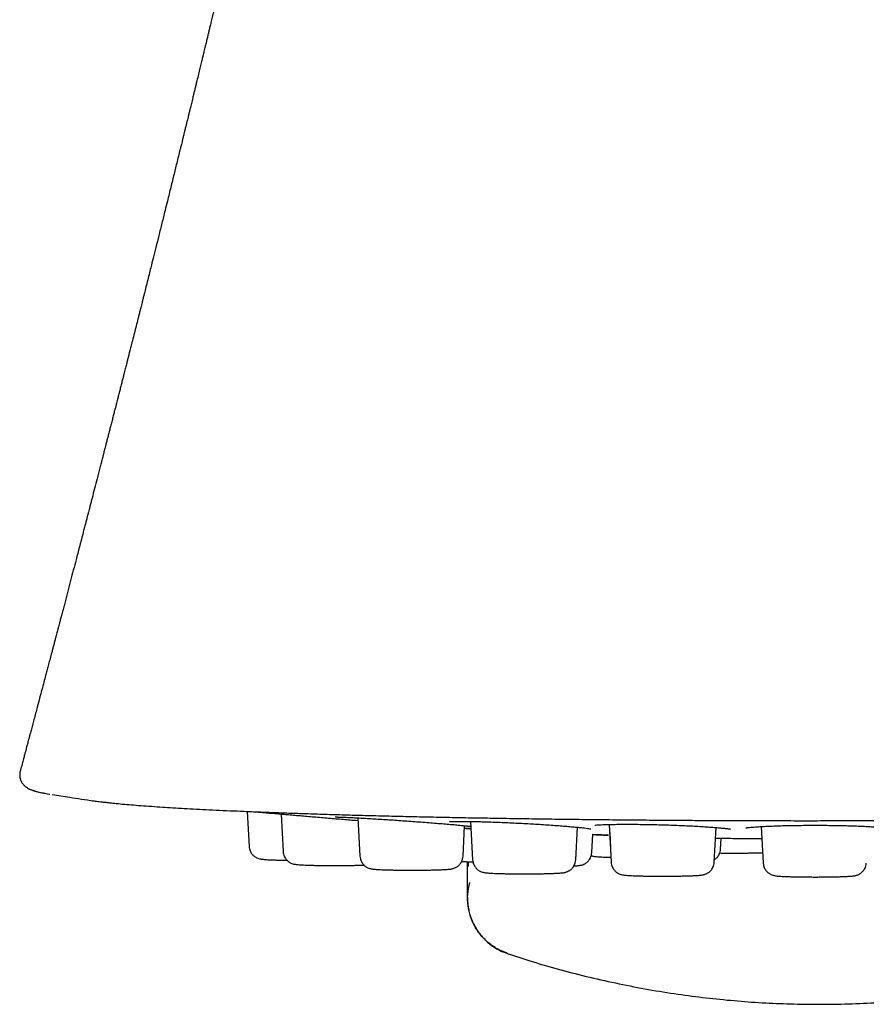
# Model space of a CAD drawing. Header units: millimetres. Extents: x 8 to 738, y 5 to 761.
# Tile 4 of 77: x 432 to 452, y 229 to 251. Entities that reach past the tile are written whole.
import ezdxf

# ---------------------------------------------------------------- set-up
doc = ezdxf.new("R2010")
doc.units = ezdxf.units.MM

msp = doc.modelspace()

# ---------------------------------------------------------------- linework, layer by layer
at = {"color": 7, "linetype": 'Continuous', "lineweight": 30}
for p, q in [((432.504, 233.857), (432.504, 233.857)), ((434.116, 233.196), (434.13, 233.194)), ((437.608, 232.953), (437.649, 232.168)), ((438.372, 232.894), (438.416, 232.05)), ((440.098, 232.808), (440.143, 231.946)), ((440.041, 232.753), (440.101, 232.748)), ((442.46, 231.946), (442.496, 232.632)), ((442.631, 232.727), (442.676, 231.863)), ((444.993, 231.863), (445.032, 232.597)), ((445.746, 232.66), (445.79, 231.811)), ((448.108, 231.811), (448.148, 232.591)), ((449.166, 232.613), (449.209, 231.793)), ((445.355, 232.026), (445.376, 232.44)), ((445.757, 232.478), (445.785, 231.949)), ((448.249, 232.106), (448.262, 232.352)), ((442.582, 231.717), (442.58, 231.823))]:
    msp.add_line(p, q, dxfattribs=at)
for points, knots in [([(437.785, 254.899), (437.785, 254.897), (437.777, 254.864), (437.764, 254.806), (437.745, 254.727), (437.729, 254.657), (437.713, 254.588), (437.696, 254.513), (437.676, 254.428), (437.652, 254.322), (437.625, 254.205), (437.597, 254.086), (437.572, 253.977), (437.546, 253.868), (437.519, 253.75), (437.489, 253.623), (437.461, 253.503), (437.437, 253.399), (437.417, 253.316), (437.399, 253.238), (437.38, 253.154), (437.355, 253.049), (437.325, 252.921), (437.291, 252.78), (437.262, 252.653), (437.236, 252.545), (437.214, 252.453), (437.194, 252.369), (437.176, 252.289), (437.156, 252.208), (437.135, 252.119), (437.11, 252.014), (437.083, 251.898), (437.054, 251.774), (437.025, 251.653), (436.996, 251.534), (436.967, 251.412), (436.937, 251.287), (436.912, 251.181), (436.894, 251.103), (436.881, 251.051), (436.869, 251), (436.855, 250.944), (436.839, 250.877), (436.818, 250.789), (436.794, 250.688), (436.769, 250.585), (436.748, 250.498), (436.73, 250.42), (436.71, 250.34), (436.688, 250.248), (436.663, 250.143), (436.637, 250.036), (436.614, 249.939), (436.591, 249.844), (436.566, 249.74), (436.535, 249.615), (436.502, 249.48), (436.473, 249.358), (436.447, 249.253), (436.427, 249.168), (436.407, 249.088), (436.39, 249.017), (436.374, 248.953), (436.36, 248.893), (436.344, 248.83), (436.329, 248.765), (436.312, 248.696), (436.294, 248.624), (436.278, 248.555), (436.261, 248.488), (436.245, 248.421), (436.226, 248.344), (436.204, 248.255), (436.182, 248.164), (436.16, 248.077), (436.143, 248.006), (436.128, 247.946), (436.116, 247.895), (436.097, 247.82), (436.069, 247.706), (436.033, 247.561), (435.997, 247.414), (435.962, 247.273), (435.927, 247.129), (435.89, 246.98), (435.852, 246.824), (435.808, 246.647), (435.754, 246.431), (435.69, 246.173), (435.622, 245.898), (435.556, 245.635), (435.496, 245.395), (435.431, 245.137), (435.361, 244.857), (435.302, 244.62), (435.262, 244.464), (435.244, 244.391), (435.228, 244.327), (435.211, 244.263), (435.193, 244.188), (435.172, 244.105), (435.144, 243.995), (435.11, 243.862), (435.069, 243.699), (435.034, 243.561), (435.006, 243.449), (434.987, 243.375), (434.971, 243.312), (434.959, 243.265), (434.95, 243.23), (434.942, 243.198), (434.93, 243.152), (434.914, 243.086), (434.891, 242.997), (434.864, 242.893), (434.837, 242.787), (434.811, 242.683), (434.786, 242.585), (434.761, 242.485), (434.735, 242.385), (434.71, 242.286), (434.688, 242.201), (434.671, 242.134), (434.659, 242.089), (434.651, 242.054), (434.642, 242.021), (434.631, 241.979), (434.616, 241.918), (434.594, 241.835), (434.569, 241.735), (434.542, 241.631), (434.516, 241.53), (434.491, 241.433), (434.467, 241.34), (434.444, 241.251), (434.42, 241.156), (434.395, 241.06), (434.37, 240.963), (434.347, 240.87), (434.322, 240.775), (434.295, 240.669), (434.264, 240.551), (434.225, 240.397), (434.176, 240.209), (434.131, 240.034), (434.096, 239.901), (434.074, 239.816), (434.055, 239.742), (434.04, 239.685), (434.03, 239.645), (434.023, 239.618), (434.016, 239.593), (434.008, 239.563), (433.999, 239.525), (433.984, 239.469), (433.963, 239.389), (433.937, 239.289), (433.869, 239.027), (433.769, 238.644), (433.636, 238.136), (433.544, 237.783), (433.482, 237.548), (433.453, 237.438), (433.426, 237.332), (433.401, 237.239), (433.381, 237.163), (433.366, 237.107), (433.356, 237.068), (433.348, 237.038), (433.34, 237.005), (433.327, 236.959), (433.312, 236.899), (433.292, 236.824), (433.27, 236.741), (433.247, 236.654), (433.225, 236.569), (433.198, 236.469), (433.168, 236.355), (433.135, 236.23), (433.105, 236.115), (433.072, 235.992), (433.034, 235.85), (432.99, 235.682), (432.94, 235.495), (432.893, 235.318), (432.85, 235.156), (432.814, 235.019), (432.78, 234.891), (432.749, 234.777), (432.724, 234.682), (432.703, 234.604), (432.687, 234.543), (432.673, 234.491), (432.661, 234.445), (432.648, 234.399), (432.635, 234.349), (432.62, 234.291), (432.6, 234.218), (432.576, 234.126), (432.546, 234.014), (432.521, 233.922), (432.507, 233.868), (432.504, 233.857)], [0, 0, 0, 0, 0.000289, 0.004649, 0.008231, 0.011525, 0.014558, 0.018011, 0.022184, 0.026551, 0.033021, 0.038725, 0.043426, 0.048603, 0.054111, 0.060154, 0.066684, 0.071117, 0.074922, 0.078398, 0.082242, 0.086768, 0.093321, 0.100385, 0.106856, 0.111339, 0.115751, 0.119867, 0.123339, 0.126996, 0.131388, 0.136006, 0.141954, 0.147783, 0.153611, 0.159254, 0.164682, 0.170945, 0.176991, 0.179629, 0.182075, 0.184417, 0.186903, 0.190045, 0.193829, 0.199532, 0.204378, 0.208463, 0.211857, 0.215501, 0.219869, 0.22487, 0.230407, 0.235079, 0.238687, 0.243921, 0.24991, 0.256435, 0.263178, 0.267264, 0.27133, 0.275287, 0.278649, 0.281388, 0.284411, 0.287228, 0.290322, 0.293614, 0.297104, 0.300534, 0.303354, 0.306653, 0.310149, 0.314229, 0.319344, 0.323093, 0.326607, 0.329441, 0.331674, 0.333887, 0.34018, 0.347842, 0.354564, 0.361142, 0.367917, 0.374949, 0.38247, 0.390062, 0.400124, 0.413285, 0.426781, 0.439308, 0.450792, 0.461078, 0.475984, 0.490725, 0.494868, 0.498321, 0.501087, 0.503954, 0.507553, 0.511716, 0.515853, 0.523234, 0.530726, 0.539053, 0.542881, 0.546668, 0.549696, 0.551901, 0.553292, 0.554662, 0.556516, 0.559857, 0.564112, 0.569244, 0.574657, 0.579298, 0.583984, 0.588714, 0.593488, 0.598306, 0.602856, 0.605678, 0.607808, 0.609249, 0.610657, 0.612622, 0.615144, 0.619394, 0.624463, 0.629463, 0.634274, 0.638895, 0.643327, 0.64757, 0.651578, 0.656804, 0.661309, 0.665522, 0.669996, 0.674987, 0.680599, 0.68682, 0.696969, 0.707537, 0.711803, 0.71605, 0.719632, 0.722414, 0.72415, 0.725311, 0.72634, 0.727747, 0.729534, 0.731701, 0.735869, 0.740872, 0.746008, 0.773417, 0.795646, 0.818621, 0.823892, 0.829204, 0.834454, 0.838943, 0.842543, 0.845258, 0.847087, 0.848061, 0.849572, 0.85177, 0.854655, 0.858224, 0.862372, 0.866589, 0.870636, 0.874512, 0.881012, 0.886971, 0.892393, 0.897478, 0.904636, 0.912677, 0.921598, 0.931392, 0.937992, 0.94476, 0.950913, 0.956356, 0.961094, 0.964504, 0.967426, 0.969863, 0.971942, 0.974075, 0.976453, 0.978983, 0.982454, 0.986863, 0.992208, 0.998485, 1, 1, 1, 1]), ([(432.504, 233.857), (432.501, 233.842), (432.494, 233.813), (432.492, 233.769), (432.495, 233.73), (432.501, 233.698), (432.508, 233.674), (432.514, 233.658), (432.519, 233.645), (432.525, 233.634), (432.532, 233.618), (432.543, 233.6), (432.559, 233.577), (432.577, 233.554), (432.598, 233.533), (432.63, 233.505), (432.672, 233.477), (432.722, 233.452), (432.761, 233.436), (432.789, 233.426), (432.803, 233.421), (432.818, 233.416), (432.839, 233.41), (432.866, 233.402), (432.9, 233.393), (432.942, 233.384), (432.979, 233.376), (433.003, 233.371), (433.01, 233.37)], [0, 0, 0, 0, 0.030985, 0.061347, 0.087085, 0.108069, 0.123988, 0.135188, 0.144322, 0.154047, 0.164367, 0.186381, 0.21072, 0.242705, 0.275651, 0.308169, 0.393313, 0.476673, 0.598966, 0.623174, 0.649624, 0.680526, 0.715876, 0.768409, 0.828406, 0.895831, 0.970636, 1, 1, 1, 1]), ([(433.016, 233.369), (433.02, 233.368), (433.059, 233.359), (433.111, 233.35), (433.166, 233.342), (433.172, 233.341)], [0, 0, 0, 0, 0.090236, 0.910098, 1, 1, 1, 1]), ([(433.223, 233.334), (433.354, 233.313), (433.663, 233.263), (433.972, 233.218), (434.148, 233.191)], [0, 0, 0, 0, 0.4275285, 1, 1, 1, 1]), ([(434.13, 233.194), (434.141, 233.192), (434.171, 233.188), (434.222, 233.181), (434.283, 233.173), (434.352, 233.165), (434.429, 233.157), (434.514, 233.148), (434.61, 233.138), (434.737, 233.125), (434.901, 233.11), (435.108, 233.093), (435.336, 233.076), (435.573, 233.059), (435.816, 233.043), (436.062, 233.029), (436.326, 233.014), (436.607, 232.999), (436.906, 232.984), (437.217, 232.97), (437.54, 232.955), (437.874, 232.942), (438.224, 232.928), (438.592, 232.915), (438.986, 232.902), (439.406, 232.889), (439.854, 232.875), (440.319, 232.863), (440.799, 232.85), (441.291, 232.839), (441.782, 232.828), (442.272, 232.818), (442.759, 232.809), (443.252, 232.801), (443.751, 232.793), (444.265, 232.785), (444.795, 232.778), (445.339, 232.772), (445.886, 232.766), (446.436, 232.761), (446.989, 232.757), (447.532, 232.753), (448.066, 232.75), (448.589, 232.748), (449.112, 232.746), (449.634, 232.745), (450.165, 232.745), (450.704, 232.745), (451.251, 232.746), (451.794, 232.747), (452.334, 232.749), (452.868, 232.751), (453.43, 232.755), (454.017, 232.759), (454.631, 232.764), (455.242, 232.77), (455.818, 232.777), (456.359, 232.783), (456.866, 232.791), (457.369, 232.798), (457.866, 232.807), (458.357, 232.816), (458.832, 232.825), (459.291, 232.835), (459.734, 232.845), (460.169, 232.856), (460.596, 232.867), (461.022, 232.879), (461.448, 232.891), (461.87, 232.905), (462.28, 232.919), (462.678, 232.934), (463.063, 232.949), (463.407, 232.963), (463.713, 232.977), (463.985, 232.99), (464.247, 233.004), (464.497, 233.017), (464.733, 233.031), (464.958, 233.044), (465.172, 233.058), (465.374, 233.072), (465.558, 233.086), (465.726, 233.099), (465.879, 233.112), (466.017, 233.124), (466.146, 233.136), (466.266, 233.149), (466.376, 233.161), (466.457, 233.171), (466.5, 233.176), (466.513, 233.178)], [0, 0, 0, 0, 0.002872, 0.007327, 0.012242, 0.017618, 0.023456, 0.029754, 0.036514, 0.043737, 0.055595, 0.067726, 0.080129, 0.092806, 0.103776, 0.114943, 0.126306, 0.137866, 0.149622, 0.161575, 0.173025, 0.18465, 0.196449, 0.208423, 0.220572, 0.233648, 0.246921, 0.260383, 0.273865, 0.28729, 0.300659, 0.313212, 0.325715, 0.338168, 0.350572, 0.362925, 0.375972, 0.388963, 0.401898, 0.414776, 0.427598, 0.440364, 0.452349, 0.464284, 0.476169, 0.488004, 0.499789, 0.512233, 0.524622, 0.536954, 0.54923, 0.561449, 0.573613, 0.587879, 0.602171, 0.616542, 0.630992, 0.643315, 0.655694, 0.66813, 0.680622, 0.693171, 0.705777, 0.717715, 0.729702, 0.741741, 0.75383, 0.765969, 0.778899, 0.791886, 0.80493, 0.81803, 0.831187, 0.844401, 0.854824, 0.865282, 0.875774, 0.886291, 0.896585, 0.90656, 0.917078, 0.927216, 0.936974, 0.946353, 0.955353, 0.963974, 0.972215, 0.980843, 0.989012, 0.996722, 1, 1, 1, 1]), ([(437.787, 232.945), (437.794, 232.945), (437.813, 232.943), (437.862, 232.939), (437.929, 232.933), (438.012, 232.925), (438.108, 232.917), (438.217, 232.908), (438.337, 232.897), (438.467, 232.886), (438.607, 232.874), (438.756, 232.861), (438.91, 232.848), (439.069, 232.835), (439.231, 232.821), (439.396, 232.807), (439.562, 232.793), (439.725, 232.779), (439.885, 232.766), (439.989, 232.757), (440.041, 232.753)], [0, 0, 0, 0, 0.035802, 0.092652, 0.149697, 0.206157, 0.262585, 0.319532, 0.376445, 0.43286, 0.489331, 0.54641, 0.603235, 0.659613, 0.716099, 0.773247, 0.830128, 0.886509, 0.942948, 1, 1, 1, 1]), ([(439.584, 232.832), (439.585, 232.832), (439.585, 232.831), (439.589, 232.83), (439.599, 232.829), (439.616, 232.828), (439.645, 232.827), (439.684, 232.826), (439.734, 232.824), (439.796, 232.822), (439.88, 232.819), (439.987, 232.814), (440.122, 232.807), (440.268, 232.799), (440.424, 232.79), (440.588, 232.78), (440.757, 232.769), (440.93, 232.757), (441.107, 232.745), (441.287, 232.732), (441.467, 232.719), (441.646, 232.705), (441.821, 232.692), (441.988, 232.678), (442.145, 232.665), (442.289, 232.652), (442.417, 232.64), (442.527, 232.629), (442.6, 232.622), (442.631, 232.619), (442.637, 232.618)], [0, 0, 0, 0, 0.009313, 0.024661, 0.040924, 0.064038, 0.088795, 0.115203, 0.143262, 0.172932, 0.202999, 0.247762, 0.292093, 0.335943, 0.379288, 0.422139, 0.464517, 0.506666, 0.549201, 0.592173, 0.635598, 0.679514, 0.723981, 0.768735, 0.813698, 0.858414, 0.90262, 0.946322, 0.989532, 1, 1, 1, 1]), ([(442.159, 232.724), (442.159, 232.723), (442.157, 232.722), (442.163, 232.723), (442.174, 232.723), (442.194, 232.724), (442.222, 232.725), (442.261, 232.727), (442.311, 232.728), (442.374, 232.728), (442.457, 232.729), (442.566, 232.728), (442.701, 232.726), (442.848, 232.723), (443.004, 232.718), (443.168, 232.713), (443.338, 232.706), (443.512, 232.699), (443.689, 232.69), (443.869, 232.681), (444.049, 232.671), (444.227, 232.66), (444.401, 232.648), (444.568, 232.637), (444.724, 232.625), (444.866, 232.613), (444.992, 232.601), (445.101, 232.59), (445.19, 232.581), (445.26, 232.572), (445.303, 232.565), (445.324, 232.562), (445.332, 232.56), (445.33, 232.561), (445.33, 232.561)], [0, 0, 0, 0, 0.005707, 0.021542, 0.039117, 0.058444, 0.079535, 0.102398, 0.127038, 0.153415, 0.180247, 0.220205, 0.259789, 0.298953, 0.337673, 0.375958, 0.413822, 0.451485, 0.489493, 0.52789, 0.566692, 0.60593, 0.645659, 0.685641, 0.725805, 0.76574, 0.805199, 0.844174, 0.882665, 0.920693, 0.958266, 0.98119, 0.999877, 1, 1, 1, 1]), ([(442.502, 232.573), (442.52, 232.572), (442.557, 232.57), (442.612, 232.567), (442.639, 232.565)], [0, 0, 0, 0, 0.490035, 1, 1, 1, 1]), ([(442.639, 232.565), (442.618, 232.566), (442.572, 232.569), (442.527, 232.571), (442.507, 232.573), (442.502, 232.573)], [0, 0, 0, 0, 0.375463, 0.836814, 1, 1, 1, 1]), ([(445.425, 232.646), (445.43, 232.647), (445.451, 232.648), (445.499, 232.651), (445.567, 232.654), (445.657, 232.658), (445.771, 232.661), (445.913, 232.663), (446.064, 232.664), (446.224, 232.664), (446.389, 232.663), (446.559, 232.661), (446.732, 232.658), (446.908, 232.653), (447.088, 232.648), (447.267, 232.642), (447.445, 232.634), (447.618, 232.626), (447.784, 232.617), (447.938, 232.607), (448.076, 232.597), (448.196, 232.587), (448.296, 232.578), (448.363, 232.571), (448.405, 232.566), (448.431, 232.562), (448.452, 232.559), (448.467, 232.557), (448.475, 232.555), (448.475, 232.556), (448.475, 232.556)], [0, 0, 0, 0, 0.01015, 0.039375, 0.070037, 0.100512, 0.145695, 0.190207, 0.234, 0.277053, 0.319381, 0.361006, 0.402529, 0.444671, 0.487446, 0.530875, 0.575, 0.61985, 0.665119, 0.710761, 0.756007, 0.800545, 0.844352, 0.887423, 0.9087, 0.929797, 0.950712, 0.970156, 0.991509, 1, 1, 1, 1]), ([(448.814, 232.583), (448.815, 232.583), (448.819, 232.583), (448.839, 232.586), (448.876, 232.59), (448.929, 232.596), (448.995, 232.602), (449.082, 232.608), (449.195, 232.615), (449.335, 232.622), (449.487, 232.628), (449.648, 232.633), (449.814, 232.637), (449.984, 232.639), (450.157, 232.641), (450.332, 232.642), (450.509, 232.641), (450.686, 232.64), (450.861, 232.638), (451.03, 232.634), (451.193, 232.63), (451.346, 232.624), (451.486, 232.618), (451.61, 232.611), (451.717, 232.604), (451.805, 232.597), (451.873, 232.59), (451.915, 232.584), (451.936, 232.581), (451.943, 232.579), (451.942, 232.58), (451.942, 232.58)], [0, 0, 0, 0, 0.000904, 0.025254, 0.051755, 0.080407, 0.110409, 0.140104, 0.18397, 0.227043, 0.269333, 0.310873, 0.351615, 0.391297, 0.430557, 0.470096, 0.509926, 0.550055, 0.590504, 0.631313, 0.672506, 0.714062, 0.755432, 0.796372, 0.836811, 0.876701, 0.916033, 0.954806, 0.978021, 0.996782, 1, 1, 1, 1]), ([(445.376, 232.434), (445.409, 232.432), (445.481, 232.429), (445.577, 232.424), (445.663, 232.42), (445.705, 232.418), (445.725, 232.417)], [0, 0, 0, 0, 0.217651, 0.47879, 0.746379, 1, 1, 1, 1]), ([(445.731, 232.417), (445.717, 232.418), (445.687, 232.419), (445.622, 232.421), (445.541, 232.425), (445.459, 232.428), (445.399, 232.431), (445.376, 232.432)], [0, 0, 0, 0, 0.1997416, 0.4187565, 0.6382031, 0.860225, 1, 1, 1, 1]), ([(448.136, 232.354), (448.265, 232.352), (448.458, 232.348), (448.651, 232.346), (448.715, 232.345)], [0, 0, 0, 0, 0.6705431, 1, 1, 1, 1]), ([(448.695, 232.345), (448.695, 232.345), (448.697, 232.345), (448.717, 232.345), (448.755, 232.344), (448.809, 232.344), (448.858, 232.344), (448.882, 232.344)], [0, 0, 0, 0, 0.045591, 0.285675, 0.523211, 0.760538, 1, 1, 1, 1]), ([(448.882, 232.344), (448.909, 232.344), (448.963, 232.343), (449.062, 232.343), (449.135, 232.343), (449.178, 232.343), (449.18, 232.343)], [0, 0, 0, 0, 0.328877, 0.655041, 0.981706, 1, 1, 1, 1]), ([(437.649, 232.168), (437.651, 232.15), (437.655, 232.115), (437.67, 232.069), (437.689, 232.032), (437.71, 232.001), (437.731, 231.976), (437.753, 231.955), (437.776, 231.937), (437.8, 231.922), (437.832, 231.906), (437.868, 231.892), (437.906, 231.884), (437.94, 231.879), (437.986, 231.875), (438.041, 231.87), (438.105, 231.867), (438.179, 231.864), (438.262, 231.861), (438.354, 231.859), (438.435, 231.857), (438.485, 231.857), (438.501, 231.856)], [0, 0, 0, 0, 0.040288, 0.075593, 0.105913, 0.131249, 0.157611, 0.179785, 0.199276, 0.224427, 0.248921, 0.300871, 0.360193, 0.428353, 0.499224, 0.571998, 0.646792, 0.72374, 0.802989, 0.883988, 0.964456, 1, 1, 1, 1]), ([(448.111, 231.868), (448.115, 231.871), (448.127, 231.879), (448.148, 231.896), (448.173, 231.92), (448.199, 231.953), (448.222, 231.994), (448.242, 232.046), (448.247, 232.085), (448.249, 232.106)], [0, 0, 0, 0, 0.058342, 0.152497, 0.289876, 0.425462, 0.589011, 0.780535, 1, 1, 1, 1]), ([(438.416, 232.05), (438.418, 232.032), (438.422, 231.998), (438.437, 231.952), (438.456, 231.915), (438.477, 231.884), (438.498, 231.858), (438.52, 231.837), (438.543, 231.819), (438.567, 231.805), (438.599, 231.788), (438.635, 231.775), (438.673, 231.766), (438.707, 231.762), (438.753, 231.757), (438.808, 231.753), (438.872, 231.749), (438.946, 231.746), (439.029, 231.743), (439.121, 231.741), (439.221, 231.739), (439.324, 231.738), (439.431, 231.737), (439.538, 231.737), (439.645, 231.737), (439.751, 231.737), (439.856, 231.738), (439.96, 231.74), (440.06, 231.742), (440.153, 231.744), (440.207, 231.746), (440.232, 231.747)], [0, 0, 0, 0, 0.022883, 0.042936, 0.060157, 0.074548, 0.089521, 0.102116, 0.113187, 0.127472, 0.141385, 0.170891, 0.204586, 0.2433, 0.283554, 0.324888, 0.367371, 0.411077, 0.456089, 0.502096, 0.547801, 0.593103, 0.638008, 0.682523, 0.726654, 0.770408, 0.814708, 0.860421, 0.90758, 0.956218, 1, 1, 1, 1]), ([(440.143, 231.946), (440.145, 231.927), (440.149, 231.893), (440.164, 231.847), (440.183, 231.81), (440.203, 231.779), (440.225, 231.754), (440.247, 231.733), (440.27, 231.715), (440.293, 231.7), (440.325, 231.683), (440.362, 231.67), (440.4, 231.662), (440.434, 231.657), (440.48, 231.652), (440.534, 231.648), (440.599, 231.645), (440.673, 231.641), (440.756, 231.639), (440.848, 231.637), (440.947, 231.635), (441.051, 231.633), (441.157, 231.633), (441.265, 231.632), (441.372, 231.632), (441.478, 231.633), (441.583, 231.634), (441.686, 231.635), (441.787, 231.637), (441.884, 231.64), (441.973, 231.643), (442.048, 231.647), (442.105, 231.65), (442.148, 231.654), (442.184, 231.658), (442.213, 231.664), (442.241, 231.67), (442.265, 231.678), (442.293, 231.691), (442.314, 231.702), (442.336, 231.717), (442.359, 231.735), (442.384, 231.759), (442.41, 231.792), (442.434, 231.833), (442.453, 231.885), (442.458, 231.925), (442.46, 231.946)], [0, 0, 0, 0, 0.016371, 0.030718, 0.043039, 0.053335, 0.064048, 0.073058, 0.080979, 0.091199, 0.101153, 0.122263, 0.14637, 0.174067, 0.202867, 0.232439, 0.262833, 0.294102, 0.326306, 0.359221, 0.39192, 0.424331, 0.456459, 0.488307, 0.51988, 0.551183, 0.582877, 0.615583, 0.649322, 0.68412, 0.720003, 0.756999, 0.787304, 0.815196, 0.839455, 0.860194, 0.877541, 0.894781, 0.90286, 0.912101, 0.91909, 0.92718, 0.938984, 0.950634, 0.964687, 0.981143, 1, 1, 1, 1]), ([(444.952, 231.728), (444.968, 231.729), (445.002, 231.731), (445.043, 231.735), (445.078, 231.739), (445.108, 231.744), (445.135, 231.751), (445.16, 231.759), (445.187, 231.771), (445.209, 231.783), (445.23, 231.797), (445.253, 231.815), (445.279, 231.84), (445.304, 231.873), (445.328, 231.914), (445.348, 231.966), (445.352, 232.005), (445.355, 232.026)], [0, 0, 0, 0, 0.109579, 0.226347, 0.327902, 0.414722, 0.487342, 0.559518, 0.59334, 0.632024, 0.661284, 0.695152, 0.744567, 0.793338, 0.852166, 0.921058, 1, 1, 1, 1]), ([(445.342, 231.956), (445.354, 231.953), (445.382, 231.946), (445.414, 231.942), (445.46, 231.937), (445.515, 231.933), (445.579, 231.929), (445.653, 231.926), (445.722, 231.924), (445.769, 231.923), (445.785, 231.923)], [0, 0, 0, 0, 0.101441, 0.227927, 0.359446, 0.494494, 0.633293, 0.776089, 0.923153, 1, 1, 1, 1]), ([(448.23, 232.019), (448.255, 232.018), (448.315, 232.018), (448.412, 232.017), (448.52, 232.016), (448.627, 232.016), (448.733, 232.017), (448.838, 232.018), (448.941, 232.019), (449.042, 232.022), (449.129, 232.024), (449.177, 232.026), (449.197, 232.026)], [0, 0, 0, 0, 0.078134, 0.182319, 0.285597, 0.387985, 0.489496, 0.592276, 0.698335, 0.807747, 0.920593, 1, 1, 1, 1]), ([(442.427, 231.824), (442.461, 231.824), (442.53, 231.824), (442.616, 231.823), (442.667, 231.823), (442.682, 231.823)], [0, 0, 0, 0, 0.405865, 0.824194, 1, 1, 1, 1]), ([(442.554, 231.823), (442.554, 231.822), (442.554, 231.815), (442.554, 231.805), (442.554, 231.791), (442.554, 231.779), (442.554, 231.769), (442.553, 231.758), (442.553, 231.748), (442.553, 231.736), (442.553, 231.722), (442.553, 231.704), (442.553, 231.684), (442.553, 231.661), (442.552, 231.637), (442.552, 231.61), (442.552, 231.582), (442.552, 231.553), (442.552, 231.523), (442.552, 231.492), (442.552, 231.459), (442.552, 231.438), (442.552, 231.426)], [0, 0, 0, 0, 0.00344, 0.046046, 0.073082, 0.098784, 0.123154, 0.14619, 0.1693, 0.196605, 0.228369, 0.271061, 0.319816, 0.374629, 0.435491, 0.502397, 0.575334, 0.649618, 0.729242, 0.814192, 0.904451, 1, 1, 1, 1]), ([(442.676, 231.863), (442.678, 231.845), (442.682, 231.811), (442.697, 231.765), (442.716, 231.728), (442.736, 231.697), (442.758, 231.671), (442.78, 231.651), (442.803, 231.633), (442.826, 231.618), (442.858, 231.601), (442.895, 231.588), (442.933, 231.58), (442.967, 231.575), (443.013, 231.57), (443.068, 231.566), (443.132, 231.562), (443.206, 231.559), (443.289, 231.557), (443.381, 231.554), (443.48, 231.553), (443.584, 231.551), (443.69, 231.55), (443.798, 231.55), (443.905, 231.55), (444.011, 231.551), (444.116, 231.552), (444.219, 231.553), (444.32, 231.555), (444.417, 231.558), (444.506, 231.561), (444.581, 231.565), (444.638, 231.568), (444.681, 231.572), (444.717, 231.576), (444.746, 231.581), (444.774, 231.588), (444.798, 231.596), (444.826, 231.608), (444.847, 231.62), (444.869, 231.635), (444.892, 231.653), (444.917, 231.677), (444.943, 231.71), (444.967, 231.751), (444.986, 231.803), (444.991, 231.842), (444.993, 231.863)], [0, 0, 0, 0, 0.0163714, 0.0307184, 0.0430392, 0.0533348, 0.0640475, 0.0730583, 0.0809787, 0.091199, 0.1011527, 0.1222631, 0.1463696, 0.1740672, 0.2028667, 0.2324393, 0.2628331, 0.2941021, 0.3263058, 0.359221, 0.3919203, 0.4243314, 0.4564587, 0.4883068, 0.5198801, 0.5511831, 0.5828772, 0.6155826, 0.6493221, 0.6841202, 0.7200033, 0.7569991, 0.7873036, 0.8151961, 0.8394548, 0.8601937, 0.8775406, 0.8947813, 0.9028605, 0.9121009, 0.9190903, 0.9271803, 0.9389842, 0.9506342, 0.9646867, 0.981143, 1, 1, 1, 1]), ([(445.79, 231.811), (445.792, 231.793), (445.796, 231.758), (445.811, 231.712), (445.83, 231.675), (445.851, 231.644), (445.872, 231.619), (445.894, 231.598), (445.917, 231.58), (445.94, 231.565), (445.973, 231.549), (446.009, 231.536), (446.047, 231.527), (446.081, 231.522), (446.127, 231.518), (446.182, 231.514), (446.246, 231.51), (446.32, 231.507), (446.403, 231.504), (446.495, 231.502), (446.594, 231.5), (446.698, 231.499), (446.805, 231.498), (446.912, 231.498), (447.019, 231.498), (447.125, 231.498), (447.23, 231.499), (447.334, 231.501), (447.435, 231.503), (447.531, 231.505), (447.62, 231.509), (447.695, 231.512), (447.752, 231.516), (447.796, 231.52), (447.831, 231.524), (447.86, 231.529), (447.888, 231.536), (447.913, 231.544), (447.94, 231.556), (447.962, 231.568), (447.983, 231.582), (448.006, 231.6), (448.031, 231.625), (448.057, 231.658), (448.081, 231.699), (448.101, 231.751), (448.105, 231.79), (448.108, 231.811)], [0, 0, 0, 0, 0.016371, 0.030718, 0.043039, 0.053335, 0.064048, 0.073058, 0.080979, 0.091199, 0.101153, 0.122263, 0.14637, 0.174067, 0.202867, 0.232439, 0.262833, 0.294102, 0.326306, 0.359221, 0.39192, 0.424331, 0.456459, 0.488307, 0.51988, 0.551183, 0.582877, 0.615583, 0.649322, 0.68412, 0.720003, 0.756999, 0.787304, 0.815196, 0.839455, 0.860194, 0.877541, 0.894781, 0.90286, 0.912101, 0.91909, 0.92718, 0.938984, 0.950634, 0.964687, 0.981143, 1, 1, 1, 1]), ([(449.209, 231.793), (449.211, 231.775), (449.215, 231.74), (449.23, 231.694), (449.249, 231.657), (449.269, 231.626), (449.291, 231.601), (449.313, 231.58), (449.336, 231.562), (449.359, 231.547), (449.391, 231.531), (449.428, 231.517), (449.466, 231.509), (449.5, 231.504), (449.546, 231.499), (449.601, 231.495), (449.665, 231.492), (449.739, 231.489), (449.822, 231.486), (449.914, 231.484), (450.013, 231.482), (450.117, 231.481), (450.223, 231.48), (450.331, 231.479), (450.438, 231.479), (450.544, 231.48), (450.649, 231.481), (450.752, 231.483), (450.853, 231.485), (450.95, 231.487), (451.039, 231.49), (451.114, 231.494), (451.171, 231.498), (451.214, 231.501), (451.25, 231.506), (451.279, 231.511), (451.307, 231.518), (451.331, 231.526), (451.359, 231.538), (451.38, 231.55), (451.402, 231.564), (451.425, 231.582), (451.45, 231.607), (451.476, 231.64), (451.5, 231.68), (451.519, 231.732), (451.524, 231.772), (451.526, 231.793)], [0, 0, 0, 0, 0.016371, 0.030718, 0.043039, 0.053335, 0.064048, 0.073058, 0.080979, 0.091199, 0.101153, 0.122263, 0.14637, 0.174067, 0.202867, 0.232439, 0.262833, 0.294102, 0.326306, 0.359221, 0.39192, 0.424331, 0.456459, 0.488307, 0.51988, 0.551183, 0.582877, 0.615583, 0.649322, 0.68412, 0.720003, 0.756999, 0.787304, 0.815196, 0.839455, 0.860194, 0.877541, 0.894781, 0.90286, 0.912101, 0.91909, 0.92718, 0.938984, 0.950634, 0.964687, 0.981143, 1, 1, 1, 1]), ([(442.551, 231.422), (442.551, 231.413), (442.551, 231.394), (442.552, 231.366), (442.552, 231.338), (442.552, 231.312), (442.552, 231.289), (442.552, 231.267), (442.553, 231.247), (442.553, 231.229), (442.553, 231.213), (442.553, 231.197), (442.553, 231.184), (442.554, 231.171), (442.554, 231.161), (442.554, 231.151), (442.554, 231.143), (442.554, 231.137), (442.554, 231.131), (442.554, 231.125), (442.554, 231.119), (442.555, 231.113), (442.555, 231.103), (442.555, 231.088), (442.555, 231.071), (442.556, 231.054), (442.556, 231.037), (442.557, 231.021), (442.558, 230.997), (442.559, 230.968), (442.561, 230.936), (442.564, 230.902), (442.566, 230.876), (442.569, 230.854), (442.571, 230.841), (442.574, 230.813), (442.581, 230.771), (442.592, 230.718), (442.608, 230.656), (442.628, 230.589), (442.655, 230.514), (442.692, 230.431), (442.74, 230.341), (442.8, 230.247), (442.873, 230.152), (442.962, 230.057), (443.065, 229.967), (443.183, 229.885), (443.314, 229.813), (443.409, 229.777), (443.457, 229.759)], [0, 0, 0, 0, 0.030862, 0.06756, 0.102566, 0.135879, 0.1675, 0.197427, 0.22566, 0.252199, 0.278185, 0.302312, 0.324579, 0.344986, 0.363534, 0.380222, 0.393045, 0.404502, 0.414833, 0.42528, 0.436017, 0.447046, 0.458366, 0.490995, 0.525826, 0.557575, 0.590955, 0.625874, 0.66193, 0.699087, 0.737355, 0.766791, 0.79686, 0.809067, 0.821331, 0.83332, 0.845099, 0.856836, 0.866714, 0.876787, 0.88715, 0.897889, 0.90907, 0.920739, 0.932914, 0.945587, 0.958715, 0.972229, 0.98603, 1, 1, 1, 1]), ([(443.453, 229.764), (443.378, 229.794), (443.229, 229.853), (443.031, 229.993), (442.859, 230.163), (442.721, 230.363), (442.62, 230.588), (442.564, 230.833), (442.554, 231.094), (442.593, 231.266), (442.612, 231.354)], [0, 0, 0, 0, 0.12136, 0.24271, 0.364403, 0.486672, 0.609971, 0.735279, 0.864377, 1, 1, 1, 1]), ([(443.455, 229.759), (443.64, 229.698), (444.039, 229.568), (444.658, 229.391), (445.31, 229.224), (445.967, 229.077), (446.628, 228.95), (447.279, 228.845), (447.921, 228.762), (448.552, 228.698), (449.185, 228.652), (449.819, 228.625), (450.466, 228.615), (451.126, 228.625), (451.798, 228.656), (452.469, 228.707), (453.138, 228.779), (453.805, 228.871), (454.455, 228.982), (455.09, 229.109), (455.708, 229.251), (456.322, 229.411), (456.904, 229.579), (457.278, 229.701), (457.451, 229.758)], [0, 0, 0, 0, 0.041161, 0.08839, 0.135623, 0.182859, 0.230095, 0.277332, 0.32187, 0.366407, 0.410944, 0.455481, 0.500018, 0.547253, 0.594489, 0.641725, 0.68896, 0.736196, 0.783432, 0.827968, 0.872502, 0.917034, 0.961562, 1, 1, 1, 1])]:
    msp.add_open_spline(points, degree=3, knots=knots, dxfattribs=at)

doc.saveas('drawing.dxf')
